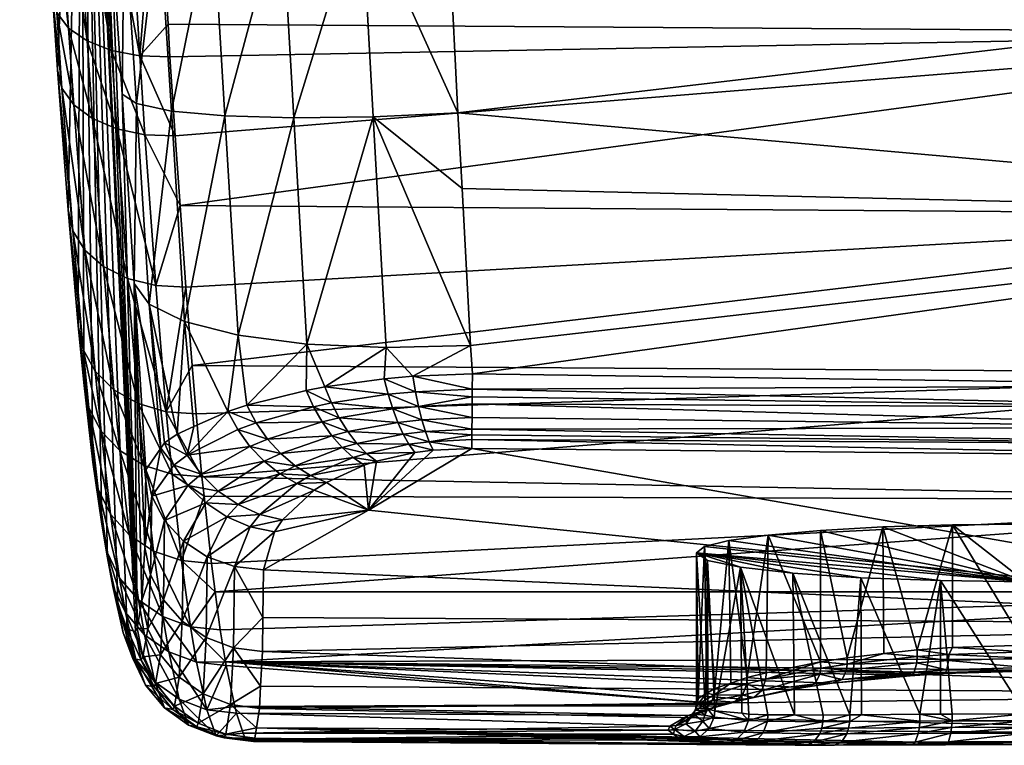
# Model space of a CAD drawing. Extents: x -0.098 to 0.124, y -0.106 to 0.001.
# Tile 1 of 97: x -0.097 to -0.079, y -0.086 to -0.073. Entities that reach past the tile are written whole.
import ezdxf

# ---------------------------------------------------------------- set-up
doc = ezdxf.new("R2010")
doc.units = 0
doc.layers.add('mesh', color=7, linetype='CONTINUOUS')

msp = doc.modelspace()

# ---------------------------------------------------------------- meshes
at = {"layer": 'mesh'}
mesh = msp.add_polyface(dxfattribs=at)
corners = [(-0.094949, -0.05928, -0.018519), (-0.095406, -0.061334, -0.017832), (-0.09487, -0.061337, -0.017912), (-0.094997, -0.071454, 0.032912), (-0.095238, -0.071476, 0.031401), (-0.095204, -0.068313, 0.032754), (-0.095033, -0.074617, 0.031231), (-0.094782, -0.074784, 0.03272), (-0.094822, -0.07797, 0.030587), (-0.094383, -0.071407, 0.034313), (-0.094162, -0.074915, 0.034102), (-0.094594, -0.068149, 0.034156), (-0.094922, -0.063024, 0.033484), (-0.095528, -0.063296, 0.03209), (-0.095349, -0.055966, 0.032055), (-0.093435, -0.071339, 0.035513), (-0.093215, -0.075, 0.035287), (-0.093646, -0.06798, 0.035354), (-0.093975, -0.062764, 0.034675), (-0.0944, -0.055636, 0.033236), (-0.092215, -0.071255, 0.036433), (-0.092, -0.075034, 0.0362), (-0.092423, -0.067818, 0.036271), (-0.092749, -0.062534, 0.035584), (-0.093169, -0.055355, 0.034136), (-0.090803, -0.07116, 0.037014), (-0.091005, -0.067673, 0.036847), (-0.091326, -0.062349, 0.036152), (-0.091739, -0.055141, 0.034696), (-0.094421, -0.07011, -0.013691), (-0.094724, -0.073937, -0.011263), (-0.094223, -0.073376, -0.011695), (-0.094959, -0.070098, -0.013612), (-0.094431, -0.069925, -0.013785), (-0.095313, -0.063576, -0.016929), (-0.094776, -0.063588, -0.017008), (-0.094188, -0.073955, -0.011341), (-0.094097, -0.075355, -0.010326), (-0.094632, -0.075334, -0.010249), (-0.095459, -0.070018, -0.013414), (-0.095224, -0.073842, -0.011075), (-0.095131, -0.07523, -0.010066), (-0.095312, -0.062706, -0.01737), (-0.09481, -0.062712, -0.01744)]
mesh.append_faces([[corners[k] for k in face] for face in [(0, 1, 2, 2), (3, 4, 5, 5), (3, 6, 4, 4), (7, 6, 3, 3), (7, 8, 6, 6), (7, 9, 10, 10), (3, 9, 7, 7), (3, 11, 9, 9), (5, 11, 3, 3), (5, 12, 11, 11), (13, 14, 12, 12), (10, 15, 16, 16), (9, 15, 10, 10), (9, 17, 15, 15), (11, 17, 9, 9), (11, 18, 17, 17), (12, 18, 11, 11), (12, 19, 18, 18), (14, 19, 12, 12), (16, 20, 21, 21), (15, 20, 16, 16), (15, 22, 20, 20), (17, 22, 15, 15), (17, 23, 22, 22), (18, 23, 17, 17), (18, 24, 23, 23), (20, 25, 21, 21), (22, 26, 20, 20), (23, 27, 22, 22), (23, 28, 27, 27), (29, 30, 31, 31), (29, 32, 30, 30), (33, 32, 29, 29), (33, 34, 32, 32), (35, 34, 33, 33), (30, 36, 31, 31), (30, 37, 36, 36), (38, 37, 30, 30), (39, 30, 32, 32), (40, 38, 30, 30), (41, 38, 40, 40), (2, 42, 43, 43), (35, 42, 34, 34), (43, 42, 35, 35)]])
mesh = msp.add_polyface(dxfattribs=at)
corners = [(-0.076383, -0.062932, -0.018032), (-0.094431, -0.069925, -0.013785), (-0.071486, -0.070088, -0.014236), (-0.094776, -0.063588, -0.017008), (-0.071459, -0.073531, -0.012089), (-0.094097, -0.075355, -0.010326), (-0.09401, -0.076586, -0.009252), (-0.094188, -0.073955, -0.011341), (-0.094223, -0.073376, -0.011695), (-0.094421, -0.07011, -0.013691), (-0.071512, -0.06299, -0.018188), (-0.065576, -0.063061, -0.018379), (-0.09487, -0.061337, -0.017912), (-0.076381, -0.059722, -0.018976), (-0.094949, -0.05928, -0.018519), (-0.068737, -0.076764, 0.036996), (-0.089093, -0.074946, 0.036995), (-0.068751, -0.072548, 0.037421), (-0.068773, -0.068294, 0.03733), (-0.089454, -0.068104, 0.03707), (-0.089485, -0.067556, 0.037043), (-0.089289, -0.071059, 0.037218), (-0.089231, -0.072204, 0.037152), (-0.089688, -0.06411, 0.036589), (-0.068801, -0.064237, 0.036907), (-0.089799, -0.06222, 0.03634), (-0.068869, -0.056199, 0.035422), (-0.090148, -0.056025, 0.035083), (-0.057651, -0.07241, 0.037595), (-0.05765, -0.068124, 0.037503), (-0.057648, -0.064041, 0.037112), (-0.091326, -0.062349, 0.036152), (-0.091739, -0.055141, 0.034696), (-0.091005, -0.067673, 0.036847), (-0.090803, -0.07116, 0.037014), (-0.090596, -0.075016, 0.036782), (-0.092, -0.075034, 0.0362), (-0.092215, -0.071255, 0.036433), (-0.092423, -0.067818, 0.036271), (-0.08902, -0.076289, 0.036735), (-0.09481, -0.062712, -0.01744)]
mesh.append_faces([[corners[k] for k in face] for face in [(0, 1, 2, 2), (0, 3, 1, 1), (4, 5, 6, 6), (4, 7, 5, 5), (4, 8, 7, 7), (9, 8, 4, 4), (2, 9, 4, 4), (1, 9, 2, 2), (2, 10, 0, 0), (2, 11, 10, 10), (12, 13, 14, 14), (12, 0, 13, 13), (13, 10, 11, 11), (0, 10, 13, 13), (15, 16, 17, 17), (18, 19, 20, 20), (18, 21, 19, 19), (17, 21, 18, 18), (17, 22, 21, 21), (16, 22, 17, 17), (23, 18, 20, 20), (23, 24, 18, 18), (25, 24, 23, 23), (25, 26, 24, 24), (27, 26, 25, 25), (18, 28, 17, 17), (24, 29, 18, 18), (26, 30, 24, 24), (31, 25, 23, 23), (32, 25, 31, 31), (20, 31, 23, 23), (20, 33, 31, 31), (19, 33, 20, 20), (19, 34, 33, 33), (21, 34, 19, 19), (34, 16, 35, 35), (34, 22, 16, 16), (21, 22, 34, 34), (36, 34, 35, 35), (37, 33, 34, 34), (38, 31, 33, 33), (16, 39, 35, 35), (40, 3, 0, 0), (40, 0, 12, 12)]])
mesh = msp.add_polyface(dxfattribs=at)
corners = [(-0.095989, -0.076664, -0.00645), (-0.095753, -0.063562, 0.030586), (-0.095811, -0.078711, -0.004086), (-0.096177, -0.074187, -0.008608), (-0.095712, -0.079722, -0.002593), (-0.095396, -0.082227, 0.003067), (-0.095551, -0.08113, 0.000103), (-0.094944, -0.084088, 0.01369), (-0.095112, -0.083637, 0.009362), (-0.095436, -0.068463, 0.031242), (-0.094771, -0.084068, 0.019041), (-0.096268, -0.072872, -0.009561), (-0.096499, -0.069192, -0.011808), (-0.095528, -0.063296, 0.03209), (-0.095204, -0.068313, 0.032754), (-0.095238, -0.071476, 0.031401), (-0.094922, -0.063024, 0.033484), (-0.095813, -0.063502, -0.016728), (-0.095313, -0.063576, -0.016929), (-0.095512, -0.06269, -0.017308), (-0.094959, -0.070098, -0.013612), (-0.095459, -0.070018, -0.013414), (-0.095224, -0.073842, -0.011075), (-0.094724, -0.073937, -0.011263), (-0.096242, -0.063372, -0.01642), (-0.095889, -0.069877, -0.013113), (-0.095653, -0.073674, -0.010789), (-0.095131, -0.07523, -0.010066), (-0.095559, -0.075049, -0.00979), (-0.09657, -0.063194, -0.016025), (-0.096219, -0.069683, -0.012726), (-0.095983, -0.073446, -0.010425), (-0.09589, -0.074803, -0.009439), (-0.096777, -0.06298, -0.01557), (-0.096427, -0.069449, -0.012282), (-0.096193, -0.073172, -0.010006), (-0.0961, -0.07451, -0.009036), (-0.095697, -0.077379, -0.007189), (-0.096847, -0.062746, -0.015085), (-0.095909, -0.077038, -0.00683), (-0.095839, -0.062638, -0.017149)]
mesh.append_faces([[corners[k] for k in face] for face in [(0, 1, 2, 2), (0, 3, 1, 1), (1, 4, 2, 2), (5, 6, 1, 1), (7, 8, 1, 1), (9, 10, 1, 1), (1, 11, 12, 12), (3, 11, 1, 1), (13, 9, 1, 1), (14, 9, 13, 13), (14, 15, 9, 9), (13, 16, 14, 14), (17, 18, 19, 19), (17, 20, 18, 18), (21, 20, 17, 17), (22, 23, 21, 21), (24, 21, 17, 17), (25, 21, 24, 24), (25, 22, 21, 21), (26, 22, 25, 25), (26, 27, 22, 22), (28, 27, 26, 26), (29, 25, 24, 24), (30, 25, 29, 29), (30, 26, 25, 25), (31, 26, 30, 30), (31, 28, 26, 26), (32, 28, 31, 31), (33, 30, 29, 29), (34, 30, 33, 33), (34, 31, 30, 30), (35, 31, 34, 34), (35, 32, 31, 31), (36, 32, 35, 35), (36, 37, 32, 32), (38, 34, 33, 33), (12, 34, 38, 38), (12, 35, 34, 34), (11, 35, 12, 12), (11, 36, 35, 35), (3, 36, 11, 11), (3, 39, 36, 36), (19, 40, 17, 17)]])
mesh = msp.add_polyface(dxfattribs=at)
corners = [(-0.095753, -0.063562, 0.030586), (-0.095551, -0.08113, 0.000103), (-0.095712, -0.079722, -0.002593), (-0.095294, -0.082823, 0.00521), (-0.095396, -0.082227, 0.003067), (-0.095112, -0.083637, 0.009362), (-0.094798, -0.084126, 0.018107), (-0.094944, -0.084088, 0.01369), (-0.094771, -0.084068, 0.019041), (-0.095436, -0.068463, 0.031242), (-0.095238, -0.071476, 0.031401), (-0.095033, -0.074617, 0.031231), (-0.094822, -0.07797, 0.030587), (-0.09435, -0.080882, 0.031302), (-0.094617, -0.081268, 0.029644), (-0.094558, -0.078331, 0.032032), (-0.094782, -0.074784, 0.03272), (-0.09393, -0.078642, 0.033372), (-0.094059, -0.080632, 0.032326), (-0.094162, -0.074915, 0.034102), (-0.09298, -0.078884, 0.034523), (-0.093165, -0.080231, 0.033857), (-0.093215, -0.075, 0.035287), (-0.091766, -0.07904, 0.035411), (-0.09283, -0.080122, 0.034251), (-0.092, -0.075034, 0.0362), (-0.094632, -0.075334, -0.010249), (-0.09401, -0.076586, -0.009252), (-0.094097, -0.075355, -0.010326), (-0.09444, -0.078004, -0.007916), (-0.093908, -0.078034, -0.007989), (-0.094257, -0.080238, -0.005326), (-0.093796, -0.079419, -0.006385), (-0.095131, -0.07523, -0.010066), (-0.094937, -0.077879, -0.00775), (-0.094752, -0.080091, -0.005183), (-0.095559, -0.075049, -0.00979), (-0.095365, -0.077665, -0.007502), (-0.095179, -0.079847, -0.004972), (-0.09589, -0.074803, -0.009439), (-0.095697, -0.077379, -0.007189), (-0.095512, -0.07952, -0.004707), (-0.095909, -0.077038, -0.00683), (-0.0961, -0.07451, -0.009036), (-0.095727, -0.079133, -0.004405), (-0.095989, -0.076664, -0.00645), (-0.096177, -0.074187, -0.008608), (-0.095811, -0.078711, -0.004086), (-0.095625, -0.080169, -0.002873)]
mesh.append_faces([[corners[k] for k in face] for face in [(0, 1, 2, 2), (0, 3, 4, 4), (0, 5, 3, 3), (0, 6, 7, 7), (0, 8, 6, 6), (9, 10, 8, 8), (8, 11, 12, 12), (10, 11, 8, 8), (13, 14, 12, 12), (15, 12, 16, 16), (15, 13, 12, 12), (15, 17, 18, 18), (15, 19, 17, 17), (16, 19, 15, 15), (17, 20, 21, 21), (17, 22, 20, 20), (19, 22, 17, 17), (20, 23, 24, 24), (22, 25, 20, 20), (26, 27, 28, 28), (29, 27, 26, 26), (29, 30, 27, 27), (31, 30, 29, 29), (31, 32, 30, 30), (33, 29, 26, 26), (34, 29, 33, 33), (34, 31, 29, 29), (35, 31, 34, 34), (36, 34, 33, 33), (37, 34, 36, 36), (37, 35, 34, 34), (38, 35, 37, 37), (39, 37, 36, 36), (40, 37, 39, 39), (40, 38, 37, 37), (41, 38, 40, 40), (42, 40, 43, 43), (42, 41, 40, 40), (44, 41, 42, 42), (45, 42, 46, 46), (45, 44, 42, 42), (47, 44, 45, 45), (47, 48, 44, 44), (2, 48, 47, 47)]])
mesh = msp.add_polyface(dxfattribs=at)
corners = [(-0.093623, -0.081388, -0.003749), (-0.093586, -0.081733, -0.003087), (-0.071341, -0.081804, -0.003299), (-0.093456, -0.082925, -0.000799), (-0.093726, -0.080277, -0.005392), (-0.071385, -0.079562, -0.006676), (-0.080523, -0.084858, 0.00538), (-0.079049, -0.084814, 0.005208), (-0.093204, -0.084664, 0.004419), (-0.071425, -0.076753, -0.0096), (-0.071459, -0.073531, -0.012089), (-0.09401, -0.076586, -0.009252), (-0.093796, -0.079419, -0.006385), (-0.081577, -0.082277, 0.00658), (-0.082205, -0.084591, 0.00673), (-0.082682, -0.082338, 0.007271), (-0.083974, -0.084943, 0.00849), (-0.084298, -0.082515, 0.00929), (-0.083604, -0.082419, 0.00819), (-0.084264, -0.08504, 0.009085), (-0.084549, -0.085135, 0.009669), (-0.084729, -0.082623, 0.010517), (-0.08469, -0.085218, 0.010298), (-0.084846, -0.08531, 0.010996), (-0.084875, -0.082736, 0.011808), (-0.084875, -0.085374, 0.011577), (-0.084714, -0.085494, 0.012931), (-0.084677, -0.082868, 0.01331), (-0.08455, -0.085531, 0.013489), (-0.084095, -0.08299, 0.014709), (-0.084671, -0.085503, 0.013077), (-0.083169, -0.083096, 0.015911), (-0.082161, -0.085604, 0.0165), (-0.081963, -0.083177, 0.016833), (-0.08314, -0.085603, 0.015662), (-0.083947, -0.085587, 0.014725), (-0.083612, -0.085599, 0.015193), (-0.068737, -0.076764, 0.036996), (-0.088837, -0.079566, 0.036061), (-0.08887, -0.079065, 0.036195), (-0.08902, -0.076289, 0.036735), (-0.089093, -0.074946, 0.036995), (-0.074092, -0.080166, 0.035974), (-0.08884, -0.079974, 0.035901), (-0.088839, -0.079838, 0.035955), (-0.07409, -0.080516, 0.035724), (-0.088843, -0.08034, 0.03566), (-0.088841, -0.080096, 0.035821), (-0.088845, -0.080546, 0.035452), (-0.074085, -0.080809, 0.035408), (-0.088846, -0.080648, 0.035348), (-0.07905, -0.083245, 0.017611), (-0.080558, -0.083227, 0.017413), (-0.08268, -0.084665, 0.007069), (-0.083642, -0.084858, 0.008024), (-0.083647, -0.08497, 0.007999), (-0.082671, -0.084778, 0.007031), (-0.082206, -0.084707, 0.006704), (-0.082222, -0.084814, 0.006655)]
mesh.append_faces([[corners[k] for k in face] for face in [(0, 1, 2, 2), (1, 3, 2, 2), (4, 0, 5, 5), (6, 7, 8, 8), (9, 10, 11, 11), (5, 9, 12, 12), (13, 14, 15, 15), (16, 17, 18, 18), (19, 17, 16, 16), (20, 17, 19, 19), (20, 21, 17, 17), (22, 21, 20, 20), (23, 21, 22, 22), (23, 24, 21, 21), (25, 24, 23, 23), (26, 24, 25, 25), (26, 27, 24, 24), (27, 28, 29, 29), (26, 30, 27, 27), (31, 32, 33, 33), (29, 34, 31, 31), (35, 36, 29, 29), (37, 38, 39, 39), (37, 40, 41, 41), (42, 43, 44, 44), (45, 46, 47, 47), (45, 48, 46, 46), (49, 50, 48, 48), (51, 17, 21, 21), (51, 18, 17, 17), (24, 31, 33, 33), (24, 29, 31, 31), (27, 29, 24, 24), (24, 51, 21, 21), (33, 52, 24, 24), (18, 53, 54, 54), (15, 53, 18, 18), (14, 53, 15, 15), (16, 18, 54, 54), (55, 54, 53, 53), (56, 55, 53, 53), (57, 53, 14, 14), (57, 56, 53, 53), (58, 56, 57, 57)]])
mesh = msp.add_polyface(dxfattribs=at)
corners = [(-0.071385, -0.079562, -0.006676), (-0.093796, -0.079419, -0.006385), (-0.093726, -0.080277, -0.005392), (-0.071425, -0.076753, -0.0096), (-0.093908, -0.078034, -0.007989), (-0.09401, -0.076586, -0.009252), (-0.08887, -0.079065, 0.036195), (-0.088837, -0.079566, 0.036061), (-0.089892, -0.079609, 0.035947), (-0.09298, -0.078884, 0.034523), (-0.092, -0.075034, 0.0362), (-0.091766, -0.07904, 0.035411), (-0.090366, -0.079102, 0.035981), (-0.091449, -0.079797, 0.035354), (-0.090596, -0.075016, 0.036782), (-0.08902, -0.076289, 0.036735), (-0.09283, -0.080122, 0.034251), (-0.09165, -0.080148, 0.035106), (-0.092663, -0.080433, 0.034261), (-0.091497, -0.080418, 0.035024), (-0.091195, -0.080347, 0.035205), (-0.091331, -0.080082, 0.035299), (-0.090246, -0.080188, 0.03561), (-0.090327, -0.079929, 0.035731), (-0.08979, -0.080142, 0.035728), (-0.089845, -0.079884, 0.035856), (-0.089731, -0.080379, 0.035565), (-0.089667, -0.080589, 0.035371), (-0.090157, -0.080425, 0.035455), (-0.088843, -0.08034, 0.03566), (-0.088845, -0.080546, 0.035452), (-0.091044, -0.080588, 0.035074), (-0.088839, -0.079838, 0.035955), (-0.08884, -0.079974, 0.035901), (-0.088841, -0.080096, 0.035821), (-0.090398, -0.079653, 0.035814), (-0.091781, -0.07986, 0.035149)]
mesh.append_faces([[corners[k] for k in face] for face in [(0, 1, 2, 2), (3, 4, 1, 1), (3, 5, 4, 4), (6, 7, 8, 8), (9, 10, 11, 11), (11, 12, 13, 13), (11, 14, 12, 12), (10, 14, 11, 11), (12, 6, 8, 8), (14, 6, 12, 12), (14, 15, 6, 6), (16, 17, 18, 18), (17, 19, 18, 18), (17, 20, 19, 19), (21, 20, 17, 17), (21, 22, 20, 20), (23, 22, 21, 21), (21, 13, 23, 23), (24, 23, 25, 25), (24, 22, 23, 23), (26, 27, 28, 28), (29, 30, 26, 26), (26, 24, 29, 29), (26, 22, 24, 24), (28, 22, 26, 26), (28, 20, 22, 22), (31, 20, 28, 28), (31, 19, 20, 20), (32, 8, 7, 7), (32, 25, 8, 8), (33, 25, 32, 32), (33, 24, 25, 25), (34, 24, 33, 33), (34, 29, 24, 24), (13, 12, 35, 35), (11, 36, 16, 16), (13, 36, 11, 11), (12, 8, 35, 35), (23, 13, 35, 35), (21, 36, 13, 13), (17, 36, 21, 21), (16, 36, 17, 17), (25, 35, 8, 8), (25, 23, 35, 35)]])
mesh = msp.add_polyface(dxfattribs=at)
corners = [(-0.071341, -0.081804, -0.003299), (-0.093389, -0.083423, 0.000551), (-0.071294, -0.083422, 0.000388), (-0.092604, -0.085489, 0.02294), (-0.071034, -0.085228, 0.024388), (-0.071067, -0.085951, 0.020389), (-0.071008, -0.083996, 0.028241), (-0.088847, -0.080885, 0.034979), (-0.07408, -0.081031, 0.035039), (-0.071091, -0.086079, 0.017926), (-0.079051, -0.086128, 0.017919), (-0.071385, -0.079562, -0.006676), (-0.093623, -0.081388, -0.003749), (-0.093204, -0.084664, 0.004419), (-0.071246, -0.084585, 0.004284), (-0.079049, -0.084814, 0.005208), (-0.07905, -0.08437, 0.005817), (-0.080346, -0.08224, 0.006151), (-0.07905, -0.082227, 0.006005), (-0.076004, -0.084363, 0.005818), (-0.080558, -0.083227, 0.017413), (-0.07905, -0.085585, 0.017405), (-0.07905, -0.083245, 0.017611), (-0.061992, -0.08548, 0.017415), (-0.08887, -0.079065, 0.036195), (-0.08902, -0.076289, 0.036735), (-0.068737, -0.076764, 0.036996), (-0.074092, -0.080166, 0.035974), (-0.088839, -0.079838, 0.035955), (-0.074094, -0.079771, 0.036146), (-0.074085, -0.080809, 0.035408), (-0.088845, -0.080546, 0.035452), (-0.07409, -0.080516, 0.035724), (-0.088846, -0.080727, 0.035226), (-0.079051, -0.086118, 0.017799), (-0.07905, -0.085705, 0.017409), (-0.07905, -0.085821, 0.017442), (-0.06199, -0.085601, 0.017419), (-0.080465, -0.08613, 0.017757), (-0.080438, -0.086119, 0.01764), (-0.079051, -0.086078, 0.017685), (-0.080359, -0.085823, 0.017293), (-0.079049, -0.084809, 0.005449), (-0.080445, -0.084805, 0.005724), (-0.079049, -0.084764, 0.005562), (-0.079049, -0.084827, 0.005329), (-0.080468, -0.084851, 0.005615), (-0.080495, -0.084869, 0.005498), (-0.076004, -0.084482, 0.005793), (-0.07905, -0.084489, 0.005792), (-0.076003, -0.084802, 0.00545), (-0.076003, -0.084756, 0.005563), (-0.076003, -0.084819, 0.00533), (-0.076003, -0.084807, 0.005209), (-0.071235, -0.084823, 0.005209), (-0.079051, -0.085926, 0.017501), (-0.061989, -0.085717, 0.017452), (-0.061987, -0.085823, 0.017512), (-0.080412, -0.08608, 0.01753), (-0.080372, -0.085928, 0.017351), (-0.080345, -0.08441, 0.005967), (-0.079049, -0.084599, 0.005739), (-0.080408, -0.084531, 0.005949), (-0.080414, -0.08464, 0.005896), (-0.076004, -0.084592, 0.005739)]
mesh.append_faces([[corners[k] for k in face] for face in [(0, 1, 2, 2), (3, 4, 5, 5), (6, 7, 8, 8), (5, 9, 10, 10), (11, 12, 0, 0), (13, 14, 2, 2), (13, 15, 14, 14), (16, 17, 18, 18), (18, 19, 16, 16), (20, 21, 22, 22), (23, 22, 21, 21), (24, 25, 26, 26), (27, 28, 29, 29), (30, 31, 32, 32), (8, 33, 30, 30), (34, 10, 9, 9), (35, 23, 21, 21), (36, 37, 35, 35), (38, 10, 34, 34), (39, 34, 40, 40), (41, 36, 35, 35), (42, 43, 44, 44), (45, 46, 42, 42), (15, 47, 45, 45), (48, 16, 19, 19), (48, 49, 16, 16), (50, 44, 51, 51), (50, 42, 44, 44), (52, 42, 50, 50), (52, 45, 42, 42), (53, 45, 52, 52), (53, 15, 45, 45), (54, 53, 52, 52), (55, 56, 36, 36), (40, 57, 55, 55), (58, 40, 55, 55), (59, 55, 36, 36), (49, 60, 16, 16), (61, 62, 49, 49), (44, 63, 61, 61), (64, 49, 48, 48), (64, 61, 49, 49), (51, 61, 64, 64), (51, 44, 61, 61)]])
mesh = msp.add_polyface(dxfattribs=at)
corners = [(-0.092531, -0.083038, 0.030418), (-0.090674, -0.081979, 0.03273), (-0.071008, -0.083996, 0.028241), (-0.088847, -0.080885, 0.034979), (-0.071034, -0.085228, 0.024388), (-0.092552, -0.084478, 0.026716), (-0.080346, -0.08224, 0.006151), (-0.080968, -0.084452, 0.006136), (-0.081577, -0.082277, 0.00658), (-0.08156, -0.084519, 0.00642), (-0.082205, -0.084591, 0.00673), (-0.082161, -0.085604, 0.0165), (-0.081953, -0.085602, 0.0166), (-0.081963, -0.083177, 0.016833), (-0.08092, -0.085592, 0.017095), (-0.080558, -0.083227, 0.017413), (-0.080556, -0.08559, 0.017199), (-0.080352, -0.085588, 0.017257), (-0.068737, -0.076764, 0.036996), (-0.074094, -0.079771, 0.036146), (-0.088837, -0.079566, 0.036061), (-0.088839, -0.079838, 0.035955), (-0.088841, -0.080096, 0.035821), (-0.08884, -0.079974, 0.035901), (-0.074092, -0.080166, 0.035974), (-0.07409, -0.080516, 0.035724), (-0.088846, -0.080727, 0.035226), (-0.088846, -0.080648, 0.035348), (-0.074085, -0.080809, 0.035408), (-0.07408, -0.081031, 0.035039), (-0.082206, -0.084707, 0.006704), (-0.080967, -0.08457, 0.00611), (-0.080408, -0.084531, 0.005949), (-0.080468, -0.084851, 0.005615), (-0.081021, -0.084844, 0.00589), (-0.080445, -0.084805, 0.005724), (-0.081054, -0.08489, 0.005784), (-0.080495, -0.084869, 0.005498), (-0.079049, -0.084809, 0.005449), (-0.079049, -0.084827, 0.005329), (-0.079049, -0.084814, 0.005208), (-0.080523, -0.084858, 0.00538), (-0.07905, -0.083245, 0.017611), (-0.082682, -0.082338, 0.007271), (-0.083604, -0.082419, 0.00819), (-0.07905, -0.082227, 0.006005), (-0.084875, -0.082736, 0.011808), (-0.07905, -0.08437, 0.005817), (-0.080345, -0.08441, 0.005967), (-0.080976, -0.084679, 0.006058), (-0.082222, -0.084814, 0.006655), (-0.082296, -0.084979, 0.006504), (-0.080414, -0.08464, 0.005896), (-0.07905, -0.084489, 0.005792), (-0.079049, -0.084599, 0.005739), (-0.079049, -0.084764, 0.005562)]
mesh.append_faces([[corners[k] for k in face] for face in [(0, 1, 2, 2), (1, 3, 2, 2), (2, 4, 5, 5), (6, 7, 8, 8), (8, 9, 10, 10), (7, 9, 8, 8), (11, 12, 13, 13), (14, 15, 13, 13), (16, 17, 15, 15), (18, 19, 20, 20), (21, 20, 19, 19), (22, 23, 24, 24), (24, 25, 22, 22), (26, 27, 28, 28), (3, 26, 29, 29), (30, 10, 9, 9), (31, 9, 7, 7), (31, 30, 9, 9), (32, 31, 7, 7), (33, 34, 35, 35), (33, 36, 34, 34), (37, 36, 33, 33), (38, 33, 35, 35), (39, 37, 33, 33), (40, 41, 37, 37), (42, 43, 44, 44), (8, 43, 42, 42), (42, 6, 8, 8), (42, 45, 6, 6), (46, 15, 42, 42), (47, 48, 6, 6), (6, 48, 7, 7), (49, 30, 31, 31), (49, 50, 30, 30), (34, 50, 49, 49), (34, 51, 50, 50), (32, 7, 48, 48), (52, 31, 32, 32), (52, 49, 31, 31), (35, 49, 52, 52), (35, 34, 49, 49), (53, 32, 48, 48), (54, 52, 32, 32), (55, 35, 52, 52)]])
mesh = msp.add_polyface(dxfattribs=at)
corners = [(-0.094822, -0.07797, 0.030587), (-0.094617, -0.081268, 0.029644), (-0.094636, -0.082638, 0.026124), (-0.09298, -0.078884, 0.034523), (-0.09283, -0.080122, 0.034251), (-0.093165, -0.080231, 0.033857), (-0.09393, -0.078642, 0.033372), (-0.093768, -0.080501, 0.032825), (-0.094059, -0.080632, 0.032326), (-0.094558, -0.078331, 0.032032), (-0.094286, -0.080788, 0.031702), (-0.09435, -0.080882, 0.031302), (-0.094511, -0.081733, 0.029849), (-0.09412, -0.081181, 0.031841), (-0.093884, -0.081004, 0.032437), (-0.09299, -0.080554, 0.03389), (-0.092663, -0.080433, 0.034261), (-0.093639, -0.081345, 0.032507), (-0.093873, -0.081541, 0.031941), (-0.092774, -0.080851, 0.03388), (-0.092461, -0.080721, 0.03423), (-0.092522, -0.081115, 0.033828), (-0.092242, -0.081336, 0.033736), (-0.093335, -0.081641, 0.032534), (-0.094257, -0.080238, -0.005326), (-0.093726, -0.080277, -0.005392), (-0.093796, -0.079419, -0.006385), (-0.093623, -0.081388, -0.003749), (-0.094152, -0.081343, -0.003688), (-0.093586, -0.081733, -0.003087), (-0.094752, -0.080091, -0.005183), (-0.094647, -0.081186, -0.003559), (-0.095179, -0.079847, -0.004972), (-0.095074, -0.080925, -0.003372), (-0.095512, -0.07952, -0.004707), (-0.095408, -0.080579, -0.003138), (-0.094905, -0.082421, -0.000498), (-0.09524, -0.082048, -0.000316), (-0.095727, -0.079133, -0.004405), (-0.095625, -0.080169, -0.002873), (-0.09546, -0.081608, -0.000111), (-0.095712, -0.079722, -0.002593), (-0.095551, -0.08113, 0.000103)]
mesh.append_faces([[corners[k] for k in face] for face in [(0, 1, 2, 2), (3, 4, 5, 5), (6, 7, 8, 8), (6, 5, 7, 7), (9, 8, 10, 10), (10, 11, 9, 9), (11, 12, 1, 1), (11, 13, 12, 12), (10, 13, 11, 11), (10, 14, 13, 13), (14, 7, 5, 5), (14, 8, 7, 7), (10, 8, 14, 14), (5, 15, 14, 14), (5, 16, 15, 15), (4, 16, 5, 5), (13, 17, 18, 18), (14, 17, 13, 13), (14, 19, 17, 17), (15, 19, 14, 14), (15, 20, 19, 19), (16, 20, 15, 15), (21, 22, 23, 23), (21, 17, 19, 19), (23, 17, 21, 21), (23, 18, 17, 17), (24, 25, 26, 26), (24, 27, 25, 25), (28, 27, 24, 24), (28, 29, 27, 27), (30, 28, 24, 24), (31, 28, 30, 30), (32, 31, 30, 30), (33, 31, 32, 32), (34, 33, 32, 32), (35, 33, 34, 34), (35, 36, 33, 33), (37, 36, 35, 35), (38, 35, 34, 34), (39, 35, 38, 38), (39, 37, 35, 35), (40, 37, 39, 39), (41, 40, 39, 39), (42, 40, 41, 41)]])
mesh = msp.add_polyface(dxfattribs=at)
corners = [(-0.094687, -0.083581, 0.022596), (-0.094822, -0.07797, 0.030587), (-0.094636, -0.082638, 0.026124), (-0.094771, -0.084068, 0.019041), (-0.093873, -0.081541, 0.031941), (-0.094285, -0.082161, 0.030036), (-0.094511, -0.081733, 0.029849), (-0.09412, -0.081181, 0.031841), (-0.093556, -0.081852, 0.031999), (-0.09395, -0.082525, 0.030195), (-0.093984, -0.082873, -0.000747), (-0.093586, -0.081733, -0.003087), (-0.094152, -0.081343, -0.003688), (-0.094647, -0.081186, -0.003559), (-0.094478, -0.082702, -0.000645), (-0.093824, -0.084043, 0.002425), (-0.094317, -0.083863, 0.002506), (-0.095074, -0.080925, -0.003372), (-0.094905, -0.082421, -0.000498), (-0.094744, -0.083569, 0.002618), (-0.094211, -0.084484, 0.004752), (-0.094639, -0.084186, 0.004845), (-0.093529, -0.082803, 0.030316), (-0.093971, -0.083943, 0.026551), (-0.09524, -0.082048, -0.000316), (-0.09508, -0.083182, 0.002755), (-0.094975, -0.083792, 0.004957), (-0.094305, -0.083565, 0.026429), (-0.09546, -0.081608, -0.000111), (-0.095302, -0.082724, 0.002908), (-0.095198, -0.083328, 0.005082), (-0.09479, -0.08462, 0.009203), (-0.095014, -0.084149, 0.009282), (-0.094531, -0.083121, 0.026283), (-0.094583, -0.084081, 0.022694), (-0.095551, -0.08113, 0.000103), (-0.095396, -0.082227, 0.003067), (-0.095294, -0.082823, 0.00521), (-0.095112, -0.083637, 0.009362), (-0.094617, -0.081268, 0.029644)]
mesh.append_faces([[corners[k] for k in face] for face in [(0, 1, 2, 2), (3, 1, 0, 0), (4, 5, 6, 6), (7, 4, 6, 6), (8, 5, 4, 4), (9, 5, 8, 8), (10, 11, 12, 12), (13, 10, 12, 12), (14, 10, 13, 13), (14, 15, 10, 10), (16, 15, 14, 14), (17, 14, 13, 13), (18, 14, 17, 17), (18, 16, 14, 14), (19, 16, 18, 18), (19, 20, 16, 16), (21, 20, 19, 19), (9, 22, 23, 23), (24, 19, 18, 18), (25, 19, 24, 24), (25, 21, 19, 19), (26, 21, 25, 25), (27, 9, 23, 23), (5, 9, 27, 27), (28, 25, 24, 24), (29, 25, 28, 28), (29, 26, 25, 25), (30, 26, 29, 29), (30, 31, 26, 26), (32, 31, 30, 30), (33, 27, 34, 34), (33, 5, 27, 27), (6, 5, 33, 33), (35, 29, 28, 28), (36, 29, 35, 35), (36, 30, 29, 29), (37, 30, 36, 36), (37, 32, 30, 30), (38, 32, 37, 37), (0, 34, 3, 3), (0, 33, 34, 34), (2, 33, 0, 0), (2, 6, 33, 33), (39, 6, 2, 2)]])
mesh = msp.add_polyface(dxfattribs=at)
corners = [(-0.090674, -0.081979, 0.03273), (-0.090537, -0.081113, 0.034496), (-0.089859, -0.080959, 0.034814), (-0.089532, -0.080916, 0.034905), (-0.088847, -0.080885, 0.034979), (-0.09075, -0.081183, 0.034353), (-0.091422, -0.081491, 0.033722), (-0.092663, -0.080433, 0.034261), (-0.091497, -0.080418, 0.035024), (-0.092461, -0.080721, 0.03423), (-0.091702, -0.081368, 0.0339), (-0.090949, -0.081048, 0.034565), (-0.090711, -0.080975, 0.034716), (-0.089962, -0.080814, 0.035053), (-0.0896, -0.080769, 0.03515), (-0.088846, -0.080727, 0.035226), (-0.088846, -0.080648, 0.035348), (-0.092242, -0.081336, 0.033736), (-0.091943, -0.081509, 0.033607), (-0.091973, -0.081195, 0.034046), (-0.091142, -0.080873, 0.03475), (-0.090882, -0.080799, 0.03491), (-0.090061, -0.080635, 0.035268), (-0.089667, -0.080589, 0.035371), (-0.088845, -0.080546, 0.035452), (-0.092522, -0.081115, 0.033828), (-0.092228, -0.080978, 0.034157), (-0.091327, -0.080661, 0.034904), (-0.091044, -0.080588, 0.035074), (-0.090157, -0.080425, 0.035455), (-0.089731, -0.080379, 0.035565), (-0.092774, -0.080851, 0.03388)]
mesh.append_faces([[corners[k] for k in face] for face in [(0, 1, 2, 2), (0, 3, 4, 4), (2, 3, 0, 0), (0, 5, 1, 1), (0, 6, 5, 5), (7, 8, 9, 9), (10, 5, 6, 6), (11, 5, 10, 10), (11, 1, 5, 5), (12, 1, 11, 11), (12, 2, 1, 1), (13, 2, 12, 12), (13, 3, 2, 2), (14, 3, 13, 13), (14, 4, 3, 3), (14, 15, 4, 4), (16, 15, 14, 14), (17, 10, 18, 18), (19, 10, 17, 17), (19, 11, 10, 10), (20, 11, 19, 19), (20, 12, 11, 11), (21, 12, 20, 20), (21, 13, 12, 12), (22, 13, 21, 21), (22, 14, 13, 13), (23, 14, 22, 22), (23, 16, 14, 14), (24, 16, 23, 23), (25, 19, 17, 17), (26, 19, 25, 25), (26, 20, 19, 19), (27, 20, 26, 26), (27, 21, 20, 20), (28, 21, 27, 27), (28, 22, 21, 21), (29, 22, 28, 28), (29, 23, 22, 22), (30, 24, 23, 23), (27, 8, 28, 28), (27, 9, 8, 8), (26, 9, 27, 27), (26, 31, 9, 9), (25, 31, 26, 26)]])
mesh = msp.add_polyface(dxfattribs=at)
corners = [(-0.092771, -0.082273, 0.03198), (-0.093046, -0.082977, 0.030392), (-0.093529, -0.082803, 0.030316), (-0.093183, -0.0821, 0.032012), (-0.09395, -0.082525, 0.030195), (-0.092983, -0.081881, 0.032516), (-0.092599, -0.082054, 0.032454), (-0.093556, -0.081852, 0.031999), (-0.093335, -0.081641, 0.032534), (-0.092242, -0.081336, 0.033736), (-0.093873, -0.081541, 0.031941), (-0.093984, -0.082873, -0.000747), (-0.093456, -0.082925, -0.000799), (-0.093586, -0.081733, -0.003087), (-0.093389, -0.083423, 0.000551), (-0.093824, -0.084043, 0.002425), (-0.093298, -0.084099, 0.002382), (-0.093204, -0.084664, 0.004419), (-0.093719, -0.084668, 0.004684), (-0.093194, -0.084726, 0.004645), (-0.093537, -0.085513, 0.009019), (-0.093039, -0.085454, 0.008375), (-0.093014, -0.085574, 0.008988), (-0.093371, -0.085976, 0.013522), (-0.092891, -0.085924, 0.012377), (-0.09285, -0.08604, 0.013499), (-0.092762, -0.086062, 0.016429), (-0.093228, -0.086008, 0.018153), (-0.092711, -0.086075, 0.018141), (-0.092685, -0.086012, 0.019134), (-0.093202, -0.085945, 0.019143), (-0.093119, -0.085421, 0.022936), (-0.092657, -0.08583, 0.020455), (-0.093067, -0.084414, 0.026699), (-0.092584, -0.085093, 0.02442), (-0.092544, -0.083876, 0.028265), (-0.094027, -0.085324, 0.009067), (-0.093859, -0.085785, 0.013551), (-0.093713, -0.085815, 0.018158), (-0.093687, -0.085752, 0.019142), (-0.093602, -0.085232, 0.022907), (-0.09355, -0.084232, 0.026644), (-0.094109, -0.085447, 0.01913), (-0.094024, -0.084932, 0.022855), (-0.093971, -0.083943, 0.026551)]
mesh.append_faces([[corners[k] for k in face] for face in [(0, 1, 2, 2), (3, 2, 4, 4), (3, 0, 2, 2), (5, 6, 3, 3), (7, 3, 4, 4), (7, 5, 3, 3), (8, 5, 7, 7), (8, 9, 5, 5), (7, 10, 8, 8), (11, 12, 13, 13), (11, 14, 12, 12), (15, 14, 11, 11), (15, 16, 14, 14), (15, 17, 16, 16), (18, 17, 15, 15), (18, 19, 17, 17), (20, 19, 18, 18), (20, 21, 19, 19), (20, 22, 21, 21), (23, 22, 20, 20), (23, 24, 22, 22), (23, 25, 24, 24), (23, 26, 25, 25), (27, 26, 23, 23), (27, 28, 26, 26), (27, 29, 28, 28), (30, 29, 27, 27), (31, 32, 30, 30), (33, 34, 31, 31), (35, 33, 1, 1), (36, 23, 20, 20), (37, 27, 23, 23), (38, 27, 37, 37), (38, 30, 27, 27), (39, 30, 38, 38), (39, 31, 30, 30), (40, 31, 39, 39), (40, 33, 31, 31), (41, 33, 40, 40), (41, 1, 33, 33), (2, 1, 41, 41), (42, 40, 39, 39), (43, 41, 40, 40), (44, 2, 41, 41)]])
mesh = msp.add_polyface(dxfattribs=at)
corners = [(-0.071294, -0.083422, 0.000388), (-0.093298, -0.084099, 0.002382), (-0.093204, -0.084664, 0.004419), (-0.093389, -0.083423, 0.000551), (-0.071341, -0.081804, -0.003299), (-0.093456, -0.082925, -0.000799), (-0.093014, -0.085574, 0.008988), (-0.085019, -0.085615, 0.009434), (-0.093039, -0.085454, 0.008375), (-0.085342, -0.085803, 0.01089), (-0.092891, -0.085924, 0.012377), (-0.085374, -0.085872, 0.011526), (-0.08528, -0.085942, 0.012328), (-0.09285, -0.08604, 0.013499), (-0.0852, -0.086002, 0.013011), (-0.092762, -0.086062, 0.016429), (-0.085022, -0.086044, 0.013622), (-0.092711, -0.086075, 0.018141), (-0.083128, -0.086138, 0.016371), (-0.092604, -0.085489, 0.02294), (-0.071067, -0.085951, 0.020389), (-0.092657, -0.08583, 0.020455), (-0.092584, -0.085093, 0.02442), (-0.071034, -0.085228, 0.024388), (-0.092198, -0.082153, 0.032351), (-0.091635, -0.081627, 0.033443), (-0.090674, -0.081979, 0.03273), (-0.092531, -0.083038, 0.030418), (-0.071008, -0.083996, 0.028241), (-0.092544, -0.083876, 0.028265), (-0.092339, -0.082364, 0.031903), (-0.091422, -0.081491, 0.033722), (-0.092552, -0.084478, 0.026716), (-0.093046, -0.082977, 0.030392), (-0.092771, -0.082273, 0.03198), (-0.092599, -0.082054, 0.032454), (-0.091943, -0.081509, 0.033607), (-0.091702, -0.081368, 0.0339), (-0.093183, -0.0821, 0.032012), (-0.092983, -0.081881, 0.032516), (-0.092242, -0.081336, 0.033736), (-0.093202, -0.085945, 0.019143), (-0.092685, -0.086012, 0.019134), (-0.093119, -0.085421, 0.022936), (-0.093067, -0.084414, 0.026699), (-0.082978, -0.085119, 0.006569), (-0.082474, -0.085044, 0.00621), (-0.093194, -0.084726, 0.004645), (-0.084394, -0.085413, 0.008141), (-0.084367, -0.08611, 0.014977), (-0.082941, -0.086141, 0.016559)]
mesh.append_faces([[corners[k] for k in face] for face in [(0, 1, 2, 2), (0, 3, 1, 1), (4, 5, 3, 3), (6, 7, 8, 8), (6, 9, 7, 7), (10, 9, 6, 6), (10, 11, 9, 9), (10, 12, 11, 11), (13, 12, 10, 10), (13, 14, 12, 12), (15, 14, 13, 13), (15, 16, 14, 14), (17, 18, 15, 15), (19, 20, 21, 21), (22, 23, 19, 19), (24, 25, 26, 26), (27, 28, 29, 29), (30, 26, 27, 27), (30, 24, 26, 26), (25, 31, 26, 26), (28, 32, 29, 29), (30, 27, 33, 33), (34, 30, 33, 33), (34, 24, 30, 30), (35, 24, 34, 34), (35, 25, 24, 24), (36, 25, 35, 35), (36, 31, 25, 25), (37, 31, 36, 36), (38, 35, 34, 34), (39, 36, 35, 35), (40, 36, 39, 39), (41, 21, 42, 42), (43, 19, 21, 21), (43, 22, 19, 19), (29, 33, 27, 27), (32, 44, 29, 29), (32, 22, 44, 44), (45, 46, 2, 2), (47, 48, 2, 2), (47, 8, 48, 48), (49, 16, 15, 15), (42, 50, 17, 17), (42, 21, 50, 50)]])
mesh = msp.add_polyface(dxfattribs=at)
corners = [(-0.093204, -0.084664, 0.004419), (-0.081131, -0.084899, 0.005558), (-0.080523, -0.084858, 0.00538), (-0.084095, -0.08299, 0.014709), (-0.084071, -0.085575, 0.014471), (-0.083947, -0.085587, 0.014725), (-0.08455, -0.085531, 0.013489), (-0.084677, -0.082868, 0.01331), (-0.084671, -0.085503, 0.013077), (-0.083169, -0.083096, 0.015911), (-0.082632, -0.085607, 0.016167), (-0.082161, -0.085604, 0.0165), (-0.08314, -0.085603, 0.015662), (-0.083612, -0.085599, 0.015193), (-0.084559, -0.085245, 0.009649), (-0.084549, -0.085135, 0.009669), (-0.084264, -0.08504, 0.009085), (-0.084858, -0.085421, 0.010982), (-0.084846, -0.08531, 0.010996), (-0.08469, -0.085218, 0.010298), (-0.084875, -0.085374, 0.011577), (-0.084887, -0.085485, 0.011565), (-0.083981, -0.085055, 0.008466), (-0.083974, -0.084943, 0.00849), (-0.083647, -0.08497, 0.007999), (-0.082474, -0.085044, 0.00621), (-0.084034, -0.085323, 0.00763), (-0.082978, -0.085119, 0.006569), (-0.084394, -0.085413, 0.008141), (-0.093039, -0.085454, 0.008375), (-0.084478, -0.08544, 0.008314), (-0.084593, -0.08535, 0.009622), (-0.084894, -0.085525, 0.010967), (-0.084723, -0.085519, 0.009552), (-0.084207, -0.08538, 0.008267), (-0.084059, -0.085252, 0.008383), (-0.083858, -0.085294, 0.007774), (-0.083719, -0.085168, 0.007907), (-0.083642, -0.084858, 0.008024), (-0.08269, -0.084884, 0.006984), (-0.082671, -0.084778, 0.007031), (-0.082775, -0.08505, 0.006842), (-0.082222, -0.084814, 0.006655), (-0.082296, -0.084979, 0.006504)]
mesh.append_faces([[corners[k] for k in face] for face in [(0, 1, 2, 2), (3, 4, 5, 5), (3, 6, 4, 4), (7, 8, 6, 6), (9, 10, 11, 11), (9, 12, 10, 10), (3, 13, 12, 12), (14, 15, 16, 16), (17, 18, 19, 19), (17, 20, 18, 18), (17, 21, 20, 20), (14, 19, 15, 15), (14, 17, 19, 19), (16, 22, 14, 14), (16, 23, 22, 22), (23, 24, 22, 22), (0, 25, 1, 1), (0, 26, 27, 27), (0, 28, 26, 26), (29, 30, 28, 28), (31, 17, 14, 14), (31, 32, 17, 17), (33, 34, 28, 28), (31, 35, 34, 34), (14, 35, 31, 31), (14, 22, 35, 35), (34, 26, 28, 28), (34, 36, 26, 26), (35, 36, 34, 34), (35, 37, 36, 36), (22, 37, 35, 35), (22, 24, 37, 37), (23, 38, 24, 24), (39, 24, 40, 40), (39, 37, 24, 24), (41, 37, 39, 39), (41, 36, 37, 37), (27, 36, 41, 41), (27, 26, 36, 36), (42, 39, 40, 40), (43, 39, 42, 42), (43, 41, 39, 39), (25, 41, 43, 43), (25, 27, 41, 41)]])
mesh = msp.add_polyface(dxfattribs=at)
corners = [(-0.092584, -0.085093, 0.02442), (-0.092552, -0.084478, 0.026716), (-0.071034, -0.085228, 0.024388), (-0.08092, -0.085592, 0.017095), (-0.081963, -0.083177, 0.016833), (-0.081953, -0.085602, 0.0166), (-0.080556, -0.08559, 0.017199), (-0.080558, -0.083227, 0.017413), (-0.080352, -0.085588, 0.017257), (-0.07905, -0.085585, 0.017405), (-0.080352, -0.085708, 0.017261), (-0.07905, -0.085705, 0.017409), (-0.08092, -0.085712, 0.0171), (-0.082163, -0.085722, 0.016505), (-0.082161, -0.085604, 0.0165), (-0.082636, -0.085723, 0.016171), (-0.080438, -0.086119, 0.01764), (-0.080465, -0.08613, 0.017757), (-0.079051, -0.086118, 0.017799), (-0.081081, -0.086134, 0.017579), (-0.081043, -0.086122, 0.017466), (-0.080359, -0.085823, 0.017293), (-0.080372, -0.085928, 0.017351), (-0.07905, -0.085821, 0.017442), (-0.080949, -0.085931, 0.017187), (-0.08093, -0.085827, 0.017131), (-0.082211, -0.085937, 0.016582), (-0.082181, -0.085835, 0.016532), (-0.080495, -0.084869, 0.005498), (-0.081091, -0.084909, 0.005671), (-0.081054, -0.08489, 0.005784), (-0.080523, -0.084858, 0.00538), (-0.081131, -0.084899, 0.005558), (-0.082429, -0.086141, 0.016925), (-0.080412, -0.08608, 0.01753), (-0.079051, -0.086078, 0.017685), (-0.081007, -0.086083, 0.017359), (-0.082307, -0.086088, 0.016733), (-0.079051, -0.085926, 0.017501), (-0.082296, -0.084979, 0.006504), (-0.081021, -0.084844, 0.00589), (-0.082474, -0.085044, 0.00621)]
mesh.append_faces([[corners[k] for k in face] for face in [(0, 1, 2, 2), (3, 4, 5, 5), (6, 7, 3, 3), (7, 8, 9, 9), (10, 8, 6, 6), (10, 9, 8, 8), (11, 9, 10, 10), (3, 10, 6, 6), (3, 12, 10, 10), (5, 12, 3, 3), (5, 13, 12, 12), (14, 13, 5, 5), (14, 15, 13, 13), (16, 17, 18, 18), (16, 19, 17, 17), (20, 19, 16, 16), (21, 22, 23, 23), (21, 24, 22, 22), (25, 24, 21, 21), (25, 26, 24, 24), (27, 26, 25, 25), (10, 21, 11, 11), (10, 25, 21, 21), (12, 25, 10, 10), (12, 27, 25, 25), (13, 27, 12, 12), (28, 29, 30, 30), (31, 29, 28, 28), (31, 32, 29, 29), (20, 33, 19, 19), (34, 16, 35, 35), (34, 20, 16, 16), (36, 20, 34, 34), (36, 33, 20, 20), (37, 33, 36, 36), (22, 34, 38, 38), (22, 36, 34, 34), (24, 36, 22, 22), (24, 37, 36, 36), (26, 37, 24, 24), (30, 39, 40, 40), (29, 39, 30, 30), (29, 41, 39, 39), (32, 41, 29, 29)]])
mesh = msp.add_polyface(dxfattribs=at)
corners = [(-0.094317, -0.083863, 0.002506), (-0.093719, -0.084668, 0.004684), (-0.093824, -0.084043, 0.002425), (-0.094211, -0.084484, 0.004752), (-0.093537, -0.085513, 0.009019), (-0.094027, -0.085324, 0.009067), (-0.093859, -0.085785, 0.013551), (-0.093371, -0.085976, 0.013522), (-0.094639, -0.084186, 0.004845), (-0.094454, -0.08502, 0.00913), (-0.094284, -0.085478, 0.013584), (-0.093713, -0.085815, 0.018158), (-0.094136, -0.085509, 0.018155), (-0.093687, -0.085752, 0.019142), (-0.094109, -0.085447, 0.01913), (-0.094024, -0.084932, 0.022855), (-0.093602, -0.085232, 0.022907), (-0.093971, -0.083943, 0.026551), (-0.09355, -0.084232, 0.026644), (-0.094975, -0.083792, 0.004957), (-0.09479, -0.08462, 0.009203), (-0.094619, -0.085076, 0.01362), (-0.09447, -0.085108, 0.018146), (-0.094443, -0.085047, 0.019108), (-0.094357, -0.08454, 0.022783), (-0.094305, -0.083565, 0.026429), (-0.095014, -0.084149, 0.009282), (-0.094844, -0.084603, 0.013656), (-0.094696, -0.084637, 0.018129), (-0.094668, -0.084578, 0.019078), (-0.094583, -0.084081, 0.022694), (-0.095112, -0.083637, 0.009362), (-0.094944, -0.084088, 0.01369), (-0.094798, -0.084126, 0.018107), (-0.094771, -0.084068, 0.019041)]
mesh.append_faces([[corners[k] for k in face] for face in [(0, 1, 2, 2), (3, 1, 0, 0), (3, 4, 1, 1), (5, 4, 3, 3), (6, 7, 5, 5), (8, 5, 3, 3), (9, 5, 8, 8), (9, 6, 5, 5), (10, 6, 9, 9), (10, 11, 6, 6), (12, 11, 10, 10), (12, 13, 11, 11), (14, 13, 12, 12), (15, 16, 14, 14), (17, 18, 15, 15), (19, 9, 8, 8), (20, 9, 19, 19), (20, 10, 9, 9), (21, 10, 20, 20), (21, 12, 10, 10), (22, 12, 21, 21), (22, 14, 12, 12), (23, 14, 22, 22), (23, 15, 14, 14), (24, 15, 23, 23), (24, 17, 15, 15), (25, 17, 24, 24), (26, 21, 20, 20), (27, 21, 26, 26), (27, 22, 21, 21), (28, 22, 27, 27), (28, 23, 22, 22), (29, 23, 28, 28), (29, 24, 23, 23), (30, 24, 29, 29), (30, 25, 24, 24), (31, 27, 26, 26), (32, 27, 31, 31), (32, 28, 27, 27), (33, 28, 32, 32), (33, 29, 28, 28), (34, 29, 33, 33), (34, 30, 29, 29)]])
mesh = msp.add_polyface(dxfattribs=at)
corners = [(-0.093039, -0.085454, 0.008375), (-0.085019, -0.085615, 0.009434), (-0.084478, -0.08544, 0.008314), (-0.084726, -0.085605, 0.012926), (-0.084671, -0.085503, 0.013077), (-0.084714, -0.085494, 0.012931), (-0.084561, -0.085642, 0.013486), (-0.0852, -0.086002, 0.013011), (-0.084916, -0.086029, 0.013586), (-0.085091, -0.085988, 0.012986), (-0.085022, -0.086044, 0.013622), (-0.084887, -0.085485, 0.011565), (-0.084875, -0.085374, 0.011577), (-0.08528, -0.085942, 0.012328), (-0.085263, -0.085859, 0.011527), (-0.085374, -0.085872, 0.011526), (-0.085342, -0.085803, 0.01089), (-0.085231, -0.085791, 0.010902), (-0.084913, -0.085607, 0.009472), (-0.092657, -0.08583, 0.020455), (-0.081081, -0.086134, 0.017579), (-0.082429, -0.086141, 0.016925), (-0.082941, -0.086141, 0.016559), (-0.092762, -0.086062, 0.016429), (-0.084004, -0.086126, 0.01549), (-0.084367, -0.08611, 0.014977), (-0.083128, -0.086138, 0.016371), (-0.092711, -0.086075, 0.018141), (-0.084762, -0.085711, 0.012927), (-0.084896, -0.085888, 0.012946), (-0.084651, -0.085846, 0.013505), (-0.084816, -0.085989, 0.013553), (-0.084924, -0.08559, 0.011555), (-0.085063, -0.085763, 0.011537), (-0.084894, -0.085525, 0.010967), (-0.084858, -0.085421, 0.010982), (-0.085032, -0.085697, 0.010933), (-0.084723, -0.085519, 0.009552), (-0.084593, -0.08535, 0.009622), (-0.084394, -0.085413, 0.008141)]
mesh.append_faces([[corners[k] for k in face] for face in [(0, 1, 2, 2), (3, 4, 5, 5), (3, 6, 4, 4), (7, 8, 9, 9), (7, 10, 8, 8), (11, 5, 12, 12), (11, 3, 5, 5), (13, 9, 14, 14), (13, 7, 9, 9), (14, 15, 13, 13), (14, 16, 15, 15), (17, 16, 14, 14), (17, 1, 16, 16), (18, 1, 17, 17), (19, 20, 21, 21), (22, 19, 21, 21), (23, 24, 25, 25), (23, 26, 24, 24), (27, 22, 26, 26), (8, 10, 25, 25), (28, 6, 3, 3), (29, 30, 28, 28), (29, 31, 30, 30), (9, 31, 29, 29), (9, 8, 31, 31), (32, 3, 11, 11), (32, 28, 3, 3), (33, 28, 32, 32), (33, 29, 28, 28), (14, 29, 33, 33), (14, 9, 29, 29), (34, 11, 35, 35), (34, 32, 11, 11), (36, 32, 34, 34), (36, 33, 32, 32), (17, 33, 36, 36), (17, 14, 33, 33), (37, 34, 38, 38), (37, 36, 34, 34), (18, 36, 37, 37), (18, 17, 36, 36), (18, 39, 1, 1), (37, 39, 18, 18)]])
mesh = msp.add_polyface(dxfattribs=at)
corners = [(-0.092657, -0.08583, 0.020455), (-0.080465, -0.08613, 0.017757), (-0.081081, -0.086134, 0.017579), (-0.079051, -0.086128, 0.017919), (-0.071067, -0.085951, 0.020389), (-0.084561, -0.085642, 0.013486), (-0.08455, -0.085531, 0.013489), (-0.084671, -0.085503, 0.013077), (-0.082632, -0.085607, 0.016167), (-0.082636, -0.085723, 0.016171), (-0.082161, -0.085604, 0.0165), (-0.08314, -0.085603, 0.015662), (-0.083619, -0.085713, 0.015195), (-0.083612, -0.085599, 0.015193), (-0.083955, -0.085701, 0.014726), (-0.083947, -0.085587, 0.014725), (-0.082181, -0.085835, 0.016532), (-0.082692, -0.085937, 0.016242), (-0.082211, -0.085937, 0.016582), (-0.082656, -0.085836, 0.016197), (-0.082163, -0.085722, 0.016505), (-0.084071, -0.085575, 0.014471), (-0.084004, -0.086126, 0.01549), (-0.083128, -0.086138, 0.016371), (-0.082941, -0.086141, 0.016559), (-0.082307, -0.086088, 0.016733), (-0.082429, -0.086141, 0.016925), (-0.082802, -0.086087, 0.016381), (-0.08383, -0.086071, 0.015354), (-0.084367, -0.08611, 0.014977), (-0.084182, -0.086055, 0.014859), (-0.084916, -0.086029, 0.013586), (-0.084816, -0.085989, 0.013553), (-0.083692, -0.085923, 0.015248), (-0.084034, -0.085908, 0.01477), (-0.084651, -0.085846, 0.013505), (-0.084762, -0.085711, 0.012927), (-0.085019, -0.085615, 0.009434), (-0.084394, -0.085413, 0.008141), (-0.084478, -0.08544, 0.008314), (-0.084593, -0.08535, 0.009622), (-0.084207, -0.08538, 0.008267), (-0.084723, -0.085519, 0.009552)]
mesh.append_faces([[corners[k] for k in face] for face in [(0, 1, 2, 2), (0, 3, 1, 1), (4, 3, 0, 0), (5, 6, 7, 7), (8, 9, 10, 10), (11, 9, 8, 8), (11, 12, 9, 9), (13, 12, 11, 11), (13, 14, 12, 12), (15, 14, 13, 13), (16, 17, 18, 18), (19, 17, 16, 16), (20, 19, 16, 16), (9, 19, 20, 20), (14, 6, 5, 5), (14, 21, 6, 6), (15, 21, 14, 14), (22, 23, 24, 24), (25, 24, 26, 26), (27, 24, 25, 25), (27, 22, 24, 24), (28, 22, 27, 27), (28, 29, 22, 22), (30, 29, 28, 28), (30, 31, 29, 29), (32, 31, 30, 30), (18, 27, 25, 25), (17, 27, 18, 18), (17, 28, 27, 27), (33, 28, 17, 17), (33, 30, 28, 28), (34, 30, 33, 33), (34, 32, 30, 30), (35, 32, 34, 34), (19, 33, 17, 17), (9, 33, 19, 19), (12, 33, 9, 9), (12, 34, 33, 33), (14, 34, 12, 12), (14, 35, 34, 34), (5, 35, 14, 14), (36, 35, 5, 5), (37, 38, 39, 39), (40, 41, 42, 42)]])

doc.saveas('drawing.dxf')
